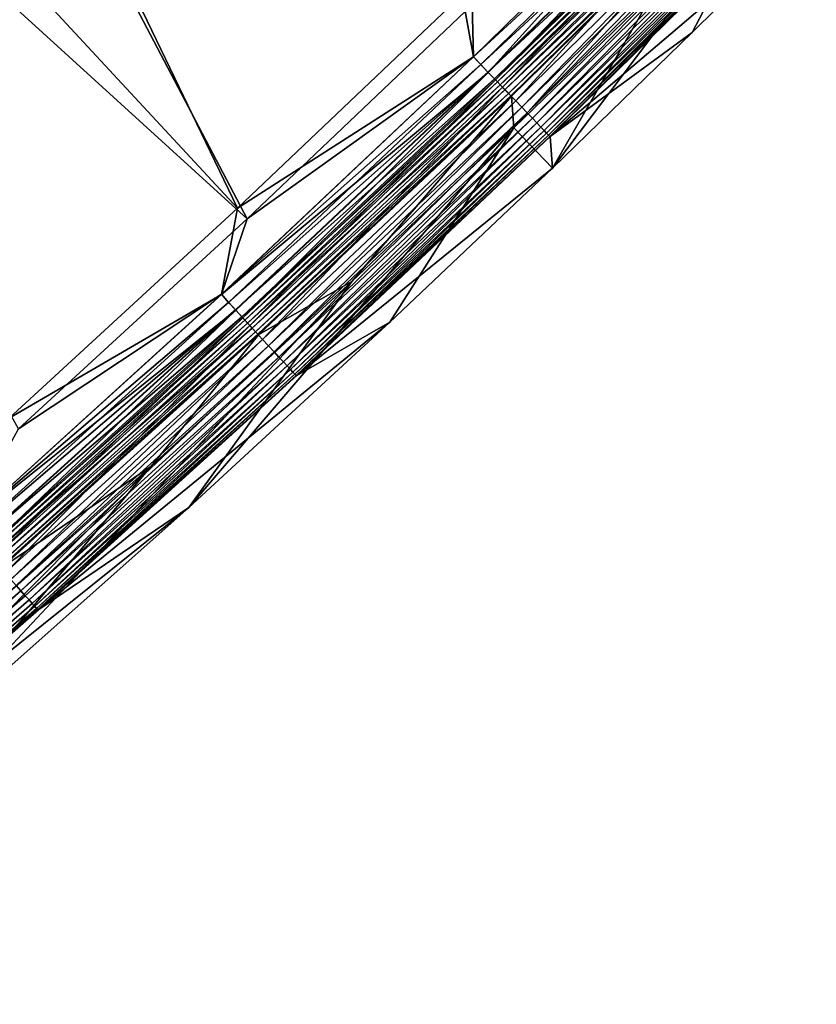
# Model space of a CAD drawing. Header units: metres. Extents: x 0 to 1400, y -1400 to 0.
# Tile 201 of 256: x 1074 to 1117, y -1175 to -1122. Entities that reach past the tile are written whole.
import ezdxf

# ---------------------------------------------------------------- set-up
doc = ezdxf.new("R2010")
doc.units = ezdxf.units.M

msp = doc.modelspace()

# ---------------------------------------------------------------- linework, layer by layer
at = {"layer": 'None'}
for points in [[(1062.138672, -1084.288208, -29.543692), (1050.699463, -1095.161255, -29.544895), (1085.446411, -1132.633911)], [(1062.138672, -1084.288208, -29.543692), (1085.446411, -1132.633911), (1097.53894, -1121.135986)], [(1061.617554, -1086.864502, -32.128998), (1085.966309, -1133.20752, -3), (1048.595337, -1099.156982, -32.130398)], [(1098.072632, -1121.696655, -3), (1085.966309, -1133.20752, -3), (1061.617554, -1086.864502, -32.128998)], [(1050.699463, -1095.161255, -29.544895), (1073.162231, -1143.927002), (1085.446411, -1132.633911)], [(1085.966309, -1133.20752, -3), (1073.667969, -1144.513184, -3), (1048.595337, -1099.156982, -32.130398)], [(1098.146118, -1124.489868), (1111.445068, -1111.446655), (1097.53894, -1121.135986)], [(1111.445801, -1111.445801, -3), (1098.146973, -1124.489136, -3), (1098.072632, -1121.696655, -3)], [(1098.932983, -1125.326172, -0.112516), (1111.445068, -1111.446655), (1098.146118, -1124.489868)], [(1098.146973, -1124.489136, -3), (1111.445801, -1111.445801, -3), (1111.85022, -1111.85022, -3.055977)], [(1098.932983, -1125.326172, -0.112516), (1112.258789, -1112.258789, -0.112516), (1111.445068, -1111.446655)], [(1098.146973, -1124.489136, -3), (1111.85022, -1111.85022, -3.055977), (1098.532471, -1124.90979, -3.055977)], [(1098.532471, -1124.90979, -3.055977), (1111.85022, -1111.85022, -3.055977), (1112.241089, -1112.241089, -3.221156)], [(1098.915649, -1125.308228, -3.221156), (1098.532471, -1124.90979, -3.055977), (1112.241089, -1112.241089, -3.221156)], [(1098.915649, -1125.308228, -3.221156), (1112.241089, -1112.241089, -3.221156), (1112.601318, -1112.601318, -3.490045)], [(1099.268799, -1125.675415, -3.490045), (1098.915649, -1125.308228, -3.221156), (1112.601318, -1112.601318, -3.490045)], [(1099.323608, -1125.7323, -0.251606), (1112.258789, -1112.258789, -0.112516), (1098.932983, -1125.326172, -0.112516)], [(1099.268799, -1125.675415, -3.490045), (1112.601318, -1112.601318, -3.490045), (1112.765869, -1112.765869, -3.660043)], [(1099.323608, -1125.7323, -0.251606), (1112.657227, -1112.657227, -0.251606), (1112.258789, -1112.258789, -0.112516)], [(1099.703125, -1126.126831, -0.444534), (1112.657227, -1112.657227, -0.251606), (1099.323608, -1125.7323, -0.251606)], [(1099.703125, -1126.126831, -0.444534), (1113.044312, -1113.044312, -0.444534), (1112.657227, -1112.657227, -0.251606)], [(1099.430176, -1125.843018, -3.660043), (1099.268799, -1125.675415, -3.490045), (1112.765869, -1112.765869, -3.660043)], [(1112.765869, -1112.765869, -3.660043), (1112.917969, -1112.917969, -3.851689), (1099.430176, -1125.843018, -3.660043)], [(1112.917969, -1112.917969, -3.851689), (1099.579224, -1125.998047, -3.851689), (1099.430176, -1125.843018, -3.660043)], [(1112.917969, -1112.917969, -3.851689), (1113.179077, -1113.179077, -4.292985), (1099.579224, -1125.998047, -3.851689)], [(1113.179077, -1113.179077, -4.292985), (1099.835327, -1126.264282, -4.292985), (1099.579224, -1125.998047, -3.851689)], [(1100.413086, -1126.86499, -0.985015), (1113.044312, -1113.044312, -0.444534), (1099.703125, -1126.126831, -0.444534)], [(1113.179077, -1113.179077, -4.292985), (1113.375488, -1113.375488, -4.797701), (1099.835327, -1126.264282, -4.292985)], [(1100.413086, -1126.86499, -0.985015), (1113.768433, -1113.768433, -0.985015), (1113.044312, -1113.044312, -0.444534)], [(1113.375488, -1113.375488, -4.797701), (1100.027832, -1126.464478, -4.797701), (1099.835327, -1126.264282, -4.292985)], [(1113.375488, -1113.375488, -4.797701), (1113.499146, -1113.499146, -5.347445), (1100.027832, -1126.464478, -4.797701)], [(1113.499146, -1113.499146, -5.347445), (1100.149048, -1126.590454, -5.347445), (1100.027832, -1126.464478, -4.797701)], [(1113.499146, -1113.499146, -5.347445), (1113.528564, -1113.528564, -5.918313), (1100.149048, -1126.590454, -5.347445)], [(1113.528564, -1113.528564, -5.918313), (1100.189087, -1126.612793, -5.918313), (1100.149048, -1126.590454, -5.347445)], [(1113.528564, -1113.528564, -5.918313), (1100.319458, -1128.314575, -80.052361), (1100.189087, -1126.612793, -5.918313)], [(1113.528564, -1113.528564, -5.918313), (1107.812866, -1121.044434, -80.052361), (1100.319458, -1128.314575, -80.052361)], [(1100.737305, -1127.201904, -1.326719), (1113.768433, -1113.768433, -0.985015), (1100.413086, -1126.86499, -0.985015)], [(1100.737305, -1127.201904, -1.326719), (1114.099121, -1114.099121, -1.326719), (1113.768433, -1113.768433, -0.985015)], [(1101.036865, -1127.513428, -1.711938), (1114.099121, -1114.099121, -1.326719), (1100.737305, -1127.201904, -1.326719)], [(1101.036865, -1127.513428, -1.711938), (1114.404785, -1114.404785, -1.711938), (1114.099121, -1114.099121, -1.326719)], [(1101.309082, -1127.796509, -2.137379), (1114.404785, -1114.404785, -1.711938), (1101.036865, -1127.513428, -1.711938)], [(1101.309082, -1127.796509, -2.137379), (1114.682495, -1114.682495, -2.137379), (1114.404785, -1114.404785, -1.711938)], [(1101.551636, -1128.048584, -2.598965), (1114.682495, -1114.682495, -2.137379), (1101.309082, -1127.796509, -2.137379)], [(1101.551636, -1128.048584, -2.598965), (1114.92981, -1114.92981, -2.598965), (1114.682495, -1114.682495, -2.137379)], [(1107.812866, -1121.044434, -80.052361), (1114.460571, -1114.460938, -80.052361), (1102.396606, -1130.478516, -80)], [(1102.396606, -1130.478516, -80), (1114.460571, -1114.460938, -80.052361), (1109.91333, -1123.185669, -80)], [(1114.460571, -1114.460938, -80.052361), (1116.581787, -1116.581787, -80), (1109.91333, -1123.185669, -80)], [(1101.762207, -1128.267578, -3.09242), (1114.92981, -1114.92981, -2.598965), (1101.551636, -1128.048584, -2.598965)], [(1101.762207, -1128.267578, -3.09242), (1115.144531, -1115.144531, -3.09242), (1114.92981, -1114.92981, -2.598965)], [(1101.938599, -1128.450928, -3.61347), (1115.144531, -1115.144531, -3.09242), (1101.762207, -1128.267578, -3.09242)], [(1101.938599, -1128.450928, -3.61347), (1115.324585, -1115.324585, -3.61347), (1115.144531, -1115.144531, -3.09242)], [(1102.078979, -1128.596802, -4.157492), (1115.324585, -1115.324585, -3.61347), (1101.938599, -1128.450928, -3.61347)], [(1102.078979, -1128.596802, -4.157492), (1115.467773, -1115.467773, -4.157492), (1115.324585, -1115.324585, -3.61347)], [(1102.182251, -1128.704224, -4.718482), (1115.467773, -1115.467773, -4.157492), (1102.078979, -1128.596802, -4.157492)], [(1102.182251, -1128.704224, -4.718482), (1115.572998, -1115.572998, -4.718482), (1115.467773, -1115.467773, -4.157492)], [(1102.247559, -1128.772095, -5.290087), (1115.572998, -1115.572998, -4.718482), (1102.182251, -1128.704224, -4.718482)], [(1102.247559, -1128.772095, -5.290087), (1115.639648, -1115.639648, -5.290087), (1115.572998, -1115.572998, -4.718482)], [(1102.268433, -1128.774536, -5.865956), (1115.639648, -1115.639648, -5.290087), (1102.247559, -1128.772095, -5.290087)], [(1102.268433, -1128.774536, -5.865956), (1115.649536, -1115.649536, -5.865956), (1115.639648, -1115.639648, -5.290087)], [(1115.649536, -1115.649536, -5.865956), (1102.268433, -1128.774536, -5.865956), (1116.581787, -1116.581787, -80)], [(1102.268433, -1128.774536, -5.865956), (1109.91333, -1123.185669, -80), (1116.581787, -1116.581787, -80)], [(1098.146118, -1124.489868), (1097.53894, -1121.135986), (1085.446411, -1132.633911)], [(1100.319458, -1128.314575, -80.052361), (1107.812866, -1121.044434, -80.052361), (1102.396606, -1130.478516, -80)], [(1098.146973, -1124.489136, -3), (1085.966309, -1133.20752, -3), (1098.072632, -1121.696655, -3)], [(1109.91333, -1123.185669, -80), (1102.268433, -1128.774536, -5.865956), (1102.396606, -1130.478516, -80)], [(1084.596558, -1137.272583), (1098.932983, -1125.326172, -0.112516), (1098.146118, -1124.489868)], [(1084.596558, -1137.272583), (1098.146118, -1124.489868), (1085.446411, -1132.633911)], [(1098.146973, -1124.489136, -3), (1084.597412, -1137.271851, -3), (1085.966309, -1133.20752, -3)], [(1084.597412, -1137.271851, -3), (1098.146973, -1124.489136, -3), (1098.532471, -1124.90979, -3.055977)], [(1085.35437, -1138.130859, -0.112516), (1098.932983, -1125.326172, -0.112516), (1084.596558, -1137.272583)], [(1084.597412, -1137.271851, -3), (1098.532471, -1124.90979, -3.055977), (1084.962036, -1137.706787, -3.055977)], [(1084.962036, -1137.706787, -3.055977), (1098.532471, -1124.90979, -3.055977), (1098.915649, -1125.308228, -3.221156)], [(1085.337402, -1138.112549, -3.221156), (1084.962036, -1137.706787, -3.055977), (1098.915649, -1125.308228, -3.221156)], [(1085.337402, -1138.112549, -3.221156), (1098.915649, -1125.308228, -3.221156), (1099.268799, -1125.675415, -3.490045)], [(1085.737061, -1138.544434, -0.251606), (1098.932983, -1125.326172, -0.112516), (1085.35437, -1138.130859, -0.112516)], [(1085.737061, -1138.544434, -0.251606), (1099.323608, -1125.7323, -0.251606), (1098.932983, -1125.326172, -0.112516)], [(1085.68335, -1138.48645, -3.490045), (1085.337402, -1138.112549, -3.221156), (1099.268799, -1125.675415, -3.490045)], [(1085.68335, -1138.48645, -3.490045), (1099.268799, -1125.675415, -3.490045), (1099.430176, -1125.843018, -3.660043)], [(1085.841309, -1138.657227, -3.660043), (1085.68335, -1138.48645, -3.490045), (1099.430176, -1125.843018, -3.660043)], [(1086.108765, -1138.946289, -0.444534), (1099.323608, -1125.7323, -0.251606), (1085.737061, -1138.544434, -0.251606)], [(1099.430176, -1125.843018, -3.660043), (1099.579224, -1125.998047, -3.851689), (1085.841309, -1138.657227, -3.660043)], [(1086.108765, -1138.946289, -0.444534), (1099.703125, -1126.126831, -0.444534), (1099.323608, -1125.7323, -0.251606)], [(1099.579224, -1125.998047, -3.851689), (1085.987427, -1138.815063, -3.851689), (1085.841309, -1138.657227, -3.660043)], [(1099.579224, -1125.998047, -3.851689), (1099.835327, -1126.264282, -4.292985), (1085.987427, -1138.815063, -3.851689)], [(1099.835327, -1126.264282, -4.292985), (1086.238281, -1139.086304, -4.292985), (1085.987427, -1138.815063, -3.851689)], [(1086.804321, -1139.69812, -0.985015), (1099.703125, -1126.126831, -0.444534), (1086.108765, -1138.946289, -0.444534)], [(1099.835327, -1126.264282, -4.292985), (1100.027832, -1126.464478, -4.797701), (1086.238281, -1139.086304, -4.292985)], [(1086.804321, -1139.69812, -0.985015), (1100.413086, -1126.86499, -0.985015), (1099.703125, -1126.126831, -0.444534)], [(1100.027832, -1126.464478, -4.797701), (1086.42688, -1139.290161, -4.797701), (1086.238281, -1139.086304, -4.292985)], [(1100.027832, -1126.464478, -4.797701), (1100.149048, -1126.590454, -5.347445), (1086.42688, -1139.290161, -4.797701)], [(1100.149048, -1126.590454, -5.347445), (1086.545532, -1139.418457, -5.347445), (1086.42688, -1139.290161, -4.797701)], [(1100.149048, -1126.590454, -5.347445), (1100.189087, -1126.612793, -5.918313), (1086.545532, -1139.418457, -5.347445)], [(1100.189087, -1126.612793, -5.918313), (1086.598999, -1139.436646, -5.918313), (1086.545532, -1139.418457, -5.347445)], [(1100.189087, -1126.612793, -5.918313), (1091.594116, -1136.584839, -80.052361), (1086.598999, -1139.436646, -5.918313)], [(1087.121826, -1140.04126, -1.326719), (1100.413086, -1126.86499, -0.985015), (1086.804321, -1139.69812, -0.985015)], [(1087.121826, -1140.04126, -1.326719), (1100.737305, -1127.201904, -1.326719), (1100.413086, -1126.86499, -0.985015)], [(1100.319458, -1128.314575, -80.052361), (1091.594116, -1136.584839, -80.052361), (1100.189087, -1126.612793, -5.918313)], [(1087.415405, -1140.358521, -1.711938), (1100.737305, -1127.201904, -1.326719), (1087.121826, -1140.04126, -1.326719)], [(1087.415405, -1140.358521, -1.711938), (1101.036865, -1127.513428, -1.711938), (1100.737305, -1127.201904, -1.326719)], [(1087.682007, -1140.646851, -2.137379), (1101.036865, -1127.513428, -1.711938), (1087.415405, -1140.358521, -1.711938)], [(1087.682007, -1140.646851, -2.137379), (1101.309082, -1127.796509, -2.137379), (1101.036865, -1127.513428, -1.711938)], [(1087.919556, -1140.903564, -2.598965), (1101.309082, -1127.796509, -2.137379), (1087.682007, -1140.646851, -2.137379)], [(1087.919556, -1140.903564, -2.598965), (1101.551636, -1128.048584, -2.598965), (1101.309082, -1127.796509, -2.137379)], [(1091.594116, -1136.584839, -80.052361), (1100.319458, -1128.314575, -80.052361), (1082.83252, -1148.741821, -80)], [(1082.83252, -1148.741821, -80), (1100.319458, -1128.314575, -80.052361), (1093.644165, -1138.774414, -80)], [(1088.125854, -1141.126587, -3.09242), (1101.551636, -1128.048584, -2.598965), (1087.919556, -1140.903564, -2.598965)], [(1088.125854, -1141.126587, -3.09242), (1101.762207, -1128.267578, -3.09242), (1101.551636, -1128.048584, -2.598965)], [(1088.298706, -1141.313354, -3.61347), (1101.762207, -1128.267578, -3.09242), (1088.125854, -1141.126587, -3.09242)], [(1088.298706, -1141.313354, -3.61347), (1101.938599, -1128.450928, -3.61347), (1101.762207, -1128.267578, -3.09242)], [(1088.436279, -1141.462036, -4.157492), (1101.938599, -1128.450928, -3.61347), (1088.298706, -1141.313354, -3.61347)], [(1088.436279, -1141.462036, -4.157492), (1102.078979, -1128.596802, -4.157492), (1101.938599, -1128.450928, -3.61347)], [(1100.319458, -1128.314575, -80.052361), (1102.396606, -1130.478516, -80), (1093.644165, -1138.774414, -80)], [(1088.537354, -1141.571289, -4.718482), (1102.078979, -1128.596802, -4.157492), (1088.436279, -1141.462036, -4.157492)], [(1088.537354, -1141.571289, -4.718482), (1102.182251, -1128.704224, -4.718482), (1102.078979, -1128.596802, -4.157492)], [(1088.601318, -1141.640503, -5.290087), (1102.182251, -1128.704224, -4.718482), (1088.537354, -1141.571289, -4.718482)], [(1088.601318, -1141.640503, -5.290087), (1102.247559, -1128.772095, -5.290087), (1102.182251, -1128.704224, -4.718482)], [(1088.636108, -1141.638428, -5.865956), (1102.247559, -1128.772095, -5.290087), (1088.601318, -1141.640503, -5.290087)], [(1088.636108, -1141.638428, -5.865956), (1102.268433, -1128.774536, -5.865956), (1102.247559, -1128.772095, -5.290087)], [(1102.268433, -1128.774536, -5.865956), (1088.636108, -1141.638428, -5.865956), (1102.396606, -1130.478516, -80)], [(1102.396606, -1130.478516, -80), (1088.636108, -1141.638428, -5.865956), (1093.644165, -1138.774414, -80)], [(1084.596558, -1137.272583), (1085.446411, -1132.633911), (1073.162231, -1143.927002)], [(1084.597412, -1137.271851, -3), (1073.667969, -1144.513184, -3), (1085.966309, -1133.20752, -3)], [(1080.816162, -1146.521118, -80.052361), (1091.594116, -1136.584839, -80.052361), (1067.341797, -1162.506592, -80)], [(1067.341797, -1162.506592, -80), (1091.594116, -1136.584839, -80.052361), (1082.83252, -1148.741821, -80)], [(1091.594116, -1136.584839, -80.052361), (1080.816162, -1146.521118, -80.052361), (1086.598999, -1139.436646, -5.918313)], [(1070.801514, -1149.789917), (1085.35437, -1138.130859, -0.112516), (1084.596558, -1137.272583)], [(1070.801514, -1149.789917), (1084.596558, -1137.272583), (1073.162231, -1143.927002)], [(1084.597412, -1137.271851, -3), (1070.802368, -1149.789185, -3), (1073.667969, -1144.513184, -3)], [(1070.802368, -1149.789185, -3), (1084.597412, -1137.271851, -3), (1084.962036, -1137.706787, -3.055977)], [(1070.802368, -1149.789185, -3), (1084.962036, -1137.706787, -3.055977), (1071.144531, -1150.237061, -3.055977)], [(1071.144531, -1150.237061, -3.055977), (1084.962036, -1137.706787, -3.055977), (1085.337402, -1138.112549, -3.221156)], [(1071.528564, -1150.668579, -0.112516), (1085.35437, -1138.130859, -0.112516), (1070.801514, -1149.789917)], [(1071.511963, -1150.650024, -3.221156), (1071.144531, -1150.237061, -3.055977), (1085.337402, -1138.112549, -3.221156)], [(1071.511963, -1150.650024, -3.221156), (1085.337402, -1138.112549, -3.221156), (1085.68335, -1138.48645, -3.490045)], [(1071.850708, -1151.03064, -3.490045), (1071.511963, -1150.650024, -3.221156), (1085.68335, -1138.48645, -3.490045)], [(1071.903198, -1151.0896, -0.251606), (1085.35437, -1138.130859, -0.112516), (1071.528564, -1150.668579, -0.112516)], [(1071.850708, -1151.03064, -3.490045), (1085.68335, -1138.48645, -3.490045), (1085.841309, -1138.657227, -3.660043)], [(1071.903198, -1151.0896, -0.251606), (1085.737061, -1138.544434, -0.251606), (1085.35437, -1138.130859, -0.112516)], [(1072.26709, -1151.498657, -0.444534), (1085.737061, -1138.544434, -0.251606), (1071.903198, -1151.0896, -0.251606)], [(1072.26709, -1151.498657, -0.444534), (1086.108765, -1138.946289, -0.444534), (1085.737061, -1138.544434, -0.251606)], [(1072.005249, -1151.204346, -3.660043), (1071.850708, -1151.03064, -3.490045), (1085.841309, -1138.657227, -3.660043)], [(1085.841309, -1138.657227, -3.660043), (1085.987427, -1138.815063, -3.851689), (1072.005249, -1151.204346, -3.660043)], [(1085.987427, -1138.815063, -3.851689), (1072.148193, -1151.36499, -3.851689), (1072.005249, -1151.204346, -3.660043)], [(1085.987427, -1138.815063, -3.851689), (1086.238281, -1139.086304, -4.292985), (1072.148193, -1151.36499, -3.851689)], [(1086.238281, -1139.086304, -4.292985), (1072.393799, -1151.640991, -4.292985), (1072.148193, -1151.36499, -3.851689)], [(1072.947754, -1152.263672, -0.985015), (1086.108765, -1138.946289, -0.444534), (1072.26709, -1151.498657, -0.444534)], [(1086.238281, -1139.086304, -4.292985), (1086.42688, -1139.290161, -4.797701), (1072.393799, -1151.640991, -4.292985)], [(1072.947754, -1152.263672, -0.985015), (1086.804321, -1139.69812, -0.985015), (1086.108765, -1138.946289, -0.444534)], [(1088.636108, -1141.638428, -5.865956), (1074.757568, -1154.236084, -5.865956), (1093.644165, -1138.774414, -80)], [(1093.644165, -1138.774414, -80), (1074.757568, -1154.236084, -5.865956), (1082.83252, -1148.741821, -80)], [(1086.42688, -1139.290161, -4.797701), (1072.578369, -1151.848511, -4.797701), (1072.393799, -1151.640991, -4.292985)], [(1086.42688, -1139.290161, -4.797701), (1086.545532, -1139.418457, -5.347445), (1072.578369, -1151.848511, -4.797701)], [(1086.545532, -1139.418457, -5.347445), (1072.69458, -1151.979126, -5.347445), (1072.578369, -1151.848511, -4.797701)], [(1086.545532, -1139.418457, -5.347445), (1086.598999, -1139.436646, -5.918313), (1072.69458, -1151.979126, -5.347445)], [(1086.598999, -1139.436646, -5.918313), (1072.763672, -1151.995239, -5.918313), (1072.69458, -1151.979126, -5.347445)], [(1086.598999, -1139.436646, -5.918313), (1080.816162, -1146.521118, -80.052361), (1072.763672, -1151.995239, -5.918313)], [(1073.258667, -1152.613037, -1.326719), (1086.804321, -1139.69812, -0.985015), (1072.947754, -1152.263672, -0.985015)], [(1073.258667, -1152.613037, -1.326719), (1087.121826, -1140.04126, -1.326719), (1086.804321, -1139.69812, -0.985015)], [(1073.545898, -1152.935913, -1.711938), (1087.121826, -1140.04126, -1.326719), (1073.258667, -1152.613037, -1.326719)], [(1073.545898, -1152.935913, -1.711938), (1087.415405, -1140.358521, -1.711938), (1087.121826, -1140.04126, -1.326719)], [(1073.807007, -1153.22937, -2.137379), (1087.415405, -1140.358521, -1.711938), (1073.545898, -1152.935913, -1.711938)], [(1073.807007, -1153.22937, -2.137379), (1087.682007, -1140.646851, -2.137379), (1087.415405, -1140.358521, -1.711938)], [(1074.039551, -1153.490723, -2.598965), (1087.682007, -1140.646851, -2.137379), (1073.807007, -1153.22937, -2.137379)], [(1074.039551, -1153.490723, -2.598965), (1087.919556, -1140.903564, -2.598965), (1087.682007, -1140.646851, -2.137379)], [(1074.241455, -1153.717651, -3.09242), (1087.919556, -1140.903564, -2.598965), (1074.039551, -1153.490723, -2.598965)], [(1074.241455, -1153.717651, -3.09242), (1088.125854, -1141.126587, -3.09242), (1087.919556, -1140.903564, -2.598965)], [(1074.410645, -1153.907715, -3.61347), (1088.125854, -1141.126587, -3.09242), (1074.241455, -1153.717651, -3.09242)], [(1074.410645, -1153.907715, -3.61347), (1088.298706, -1141.313354, -3.61347), (1088.125854, -1141.126587, -3.09242)], [(1074.545166, -1154.05896, -4.157492), (1088.298706, -1141.313354, -3.61347), (1074.410645, -1153.907715, -3.61347)], [(1074.545166, -1154.05896, -4.157492), (1088.436279, -1141.462036, -4.157492), (1088.298706, -1141.313354, -3.61347)], [(1074.644165, -1154.170288, -4.718482), (1088.436279, -1141.462036, -4.157492), (1074.545166, -1154.05896, -4.157492)], [(1074.644165, -1154.170288, -4.718482), (1088.537354, -1141.571289, -4.718482), (1088.436279, -1141.462036, -4.157492)], [(1074.706787, -1154.240601, -5.290087), (1088.537354, -1141.571289, -4.718482), (1074.644165, -1154.170288, -4.718482)], [(1074.706787, -1154.240601, -5.290087), (1088.601318, -1141.640503, -5.290087), (1088.537354, -1141.571289, -4.718482)], [(1074.757568, -1154.236084, -5.865956), (1088.601318, -1141.640503, -5.290087), (1074.706787, -1154.240601, -5.290087)], [(1074.757568, -1154.236084, -5.865956), (1088.636108, -1141.638428, -5.865956), (1088.601318, -1141.640503, -5.290087)], [(1065.373535, -1160.243164, -80.052361), (1080.816162, -1146.521118, -80.052361), (1052.110596, -1175.477173, -80)], [(1052.110596, -1175.477173, -80), (1080.816162, -1146.521118, -80.052361), (1067.341797, -1162.506592, -80)], [(1080.816162, -1146.521118, -80.052361), (1065.373535, -1160.243164, -80.052361), (1072.763672, -1151.995239, -5.918313)], [(1074.757568, -1154.236084, -5.865956), (1060.637939, -1166.562622, -5.865956), (1082.83252, -1148.741821, -80)], [(1082.83252, -1148.741821, -80), (1060.637939, -1166.562622, -5.865956), (1067.341797, -1162.506592, -80)], [(1059.689697, -1165.539795, -2.137379), (1073.807007, -1153.22937, -2.137379), (1073.545898, -1152.935913, -1.711938)], [(1059.917114, -1165.805664, -2.598965), (1073.807007, -1153.22937, -2.137379), (1059.689697, -1165.539795, -2.137379)], [(1059.917114, -1165.805664, -2.598965), (1074.039551, -1153.490723, -2.598965), (1073.807007, -1153.22937, -2.137379)], [(1060.114624, -1166.036377, -3.09242), (1074.039551, -1153.490723, -2.598965), (1059.917114, -1165.805664, -2.598965)], [(1060.114624, -1166.036377, -3.09242), (1074.241455, -1153.717651, -3.09242), (1074.039551, -1153.490723, -2.598965)], [(1060.280029, -1166.229858, -3.61347), (1074.241455, -1153.717651, -3.09242), (1060.114624, -1166.036377, -3.09242)], [(1060.280029, -1166.229858, -3.61347), (1074.410645, -1153.907715, -3.61347), (1074.241455, -1153.717651, -3.09242)], [(1060.411621, -1166.383667, -4.157492), (1074.410645, -1153.907715, -3.61347), (1060.280029, -1166.229858, -3.61347)], [(1060.411621, -1166.383667, -4.157492), (1074.545166, -1154.05896, -4.157492), (1074.410645, -1153.907715, -3.61347)], [(1060.508423, -1166.496826, -4.718482), (1074.545166, -1154.05896, -4.157492), (1060.411621, -1166.383667, -4.157492)], [(1060.508423, -1166.496826, -4.718482), (1074.644165, -1154.170288, -4.718482), (1074.545166, -1154.05896, -4.157492)], [(1060.569702, -1166.568359, -5.290087), (1074.644165, -1154.170288, -4.718482), (1060.508423, -1166.496826, -4.718482)], [(1060.569702, -1166.568359, -5.290087), (1074.706787, -1154.240601, -5.290087), (1074.644165, -1154.170288, -4.718482)], [(1060.637939, -1166.562622, -5.865956), (1074.706787, -1154.240601, -5.290087), (1060.569702, -1166.568359, -5.290087)], [(1060.637939, -1166.562622, -5.865956), (1074.757568, -1154.236084, -5.865956), (1074.706787, -1154.240601, -5.290087)]]:
    msp.add_3dface(points, dxfattribs=at)

doc.saveas('drawing.dxf')
